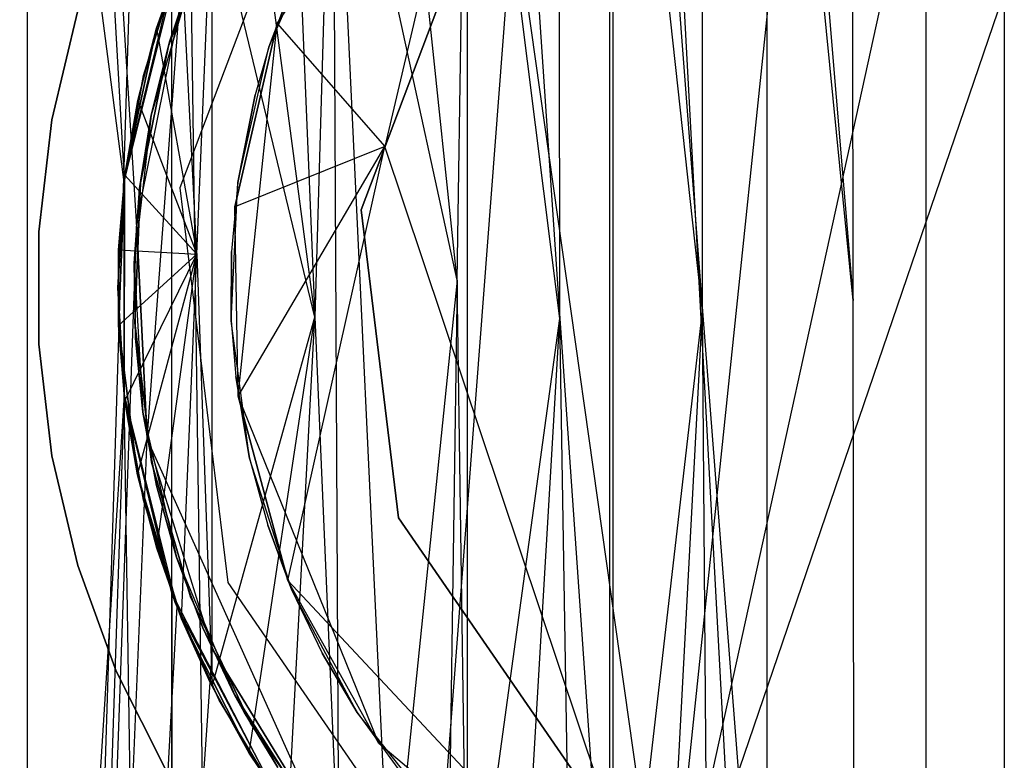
# Model space of a CAD drawing. Extents: x 0.03 to 4.74, y -5.92 to 1.99.
# Tile 8 of 21: x 1.99 to 2.39, y -0.19 to 0.11. Entities that reach past the tile are written whole.
import ezdxf

# ---------------------------------------------------------------- set-up
doc = ezdxf.new("R2010")
doc.units = 0
doc.header["$MEASUREMENT"] = 0
doc.layers.get('0').update_dxf_attribs({"color": 13, "linetype": 'CONTINUOUS'})

# ---------------------------------------------------------------- blocks, each defined once
blk = doc.blocks.new('TESSA-LED_STL')
at = {"color": 0}
for p, q in [((2.03253, 0.02711, 37.98949), (1.988, 0.74803, 38.03412)), ((2.02764, 0.0444, 38.77924), (1.988, 0.74803, 38.73902)), ((1.988, 0.74803, 38.73902), (1.988, -1.23301, 38.73902)), ((2.02764, 0.0444, 38.77924), (1.988, 0.74803, 38.73902)), ((1.988, 0.74803, 38.73902), (1.988, -1.23301, 38.73902)), ((1.988, 0.74803, 38.03412), (1.988, -1.23301, 38.03412)), ((1.988, 0.74803, 38.03412), (1.988, -1.23301, 38.03412)), ((2.03253, 0.02711, 37.98949), (1.988, 0.74803, 38.03412)), ((2.02748, 0.04306, 38.66329), (1.94623, 0.66929, 38.49492)), ((2.02748, 0.04306, 38.66329), (1.94623, 0.66929, 38.49492)), ((1.98491, -1.31348, 38.1762), (2.04693, 0.66929, 38.08634)), ((1.98491, -1.31348, 38.1762), (2.04693, 0.66929, 38.08634)), ((2.04693, 0.66929, 38.08634), (2.07489, -1.29928, 38.05746)), ((2.04695, -1.3033, 38.08632), (2.04693, 0.66929, 38.08634)), ((2.04695, -1.3033, 38.08632), (2.04693, 0.66929, 38.08634)), ((2.04693, 0.66929, 38.08634), (2.07489, -1.29928, 38.05746)), ((2.07489, -1.29928, 38.05746), (2.22528, 0.66929, 37.96323)), ((2.07489, -1.29928, 38.05746), (2.22528, 0.66929, 37.96323)), ((2.22528, 0.66929, 37.96323), (2.33102, -1.27867, 37.93714)), ((2.22528, -1.28366, 37.96323), (2.22528, 0.66929, 37.96323)), ((2.22528, -1.28366, 37.96323), (2.22528, 0.66929, 37.96323)), ((2.22528, 0.66929, 37.96323), (2.33102, -1.27867, 37.93714)), ((2.38587, 0.36092, 38.83933), (2.38583, -0.36092, 38.83933)), ((2.38587, 0.36092, 38.83933), (2.38583, -0.36092, 38.83933)), ((2.35405, -0.35952, 38.83821), (2.35405, 0.35952, 38.83821)), ((2.35405, -0.35952, 38.83821), (2.35405, 0.35952, 38.83821)), ((2.32432, -0.00513, 38.83513), (2.32402, 0.35559, 38.83509)), ((2.32432, -0.00513, 38.83513), (2.32402, 0.35559, 38.83509)), ((2.29485, 0.34927, 38.83009), (2.32432, -0.00513, 38.83513)), ((2.29485, 0.34927, 38.83009), (2.32432, -0.00513, 38.83513)), ((2.32432, -0.00513, 38.83513), (2.28934, 0.34779, 38.82892)), ((2.28934, -0.34779, 38.82892), (2.28934, 0.34779, 38.82892)), ((2.32432, -0.00513, 38.83513), (2.28934, 0.34779, 38.82892)), ((2.28934, -0.34779, 38.82892), (2.28934, 0.34779, 38.82892)), ((2.26299, -0.00947, 38.82234), (2.2628, 0.33931, 38.82229)), ((2.26299, -0.00947, 38.82234), (2.2628, 0.33931, 38.82229)), ((2.23709, 0.32885, 38.8142), (2.26299, -0.00947, 38.82234)), ((2.23709, 0.32885, 38.8142), (2.26299, -0.00947, 38.82234)), ((2.26299, -0.00947, 38.82234), (2.22664, 0.32392, 38.81042)), ((2.22664, -0.32392, 38.81042), (2.22664, 0.32392, 38.81042)), ((2.26299, -0.00947, 38.82234), (2.22664, 0.32392, 38.81042)), ((2.22664, -0.32392, 38.81042), (2.22664, 0.32392, 38.81042)), ((2.24803, -0.28322, 37.87324), (2.37958, 0.3149, 37.85511)), ((2.24803, -0.28322, 37.87324), (2.37958, 0.3149, 37.85511)), ((2.20494, -0.01245, 38.80162), (2.20462, 0.31214, 38.80148)), ((2.20494, -0.01245, 38.80162), (2.20462, 0.31214, 38.80148)), ((2.45004, 0.30834, 37.85897), (2.24803, -0.28322, 37.87324)), ((2.45004, 0.30834, 37.85897), (2.24803, -0.28322, 37.87324)), ((2.3096, 0.3056, 37.86057), (2.24803, -0.28322, 37.87324)), ((2.3096, 0.3056, 37.86057), (2.24803, -0.28322, 37.87324)), ((2.18372, 0.29903, 38.79171), (2.20494, -0.01245, 38.80162)), ((2.18372, 0.29903, 38.79171), (2.20494, -0.01245, 38.80162)), ((2.16314, 0.00322, 38.78077), (2.16726, 0.28722, 38.78307)), ((2.16314, 0.00322, 38.78077), (2.16726, 0.28722, 38.78307)), ((2.20494, -0.01245, 38.80162), (2.16726, 0.28722, 38.78307)), ((2.16726, -0.28722, 38.78307), (2.16726, 0.28722, 38.78307)), ((2.20494, -0.01245, 38.80162), (2.16726, 0.28722, 38.78307)), ((2.16726, -0.28722, 38.78307), (2.16726, 0.28722, 38.78307)), ((2.16314, 0.00322, 38.78077), (2.13609, 0.26057, 38.76422)), ((2.16314, 0.00322, 38.78077), (2.13609, 0.26057, 38.76422)), ((2.08981, 0.10759, 37.94513), (2.17501, 0.23401, 37.89867)), ((2.08981, 0.10759, 0.27633), (2.17501, 0.23401, 0.27633)), ((2.08981, 0.10759, 37.94513), (2.17501, 0.23401, 37.89867)), ((2.08981, 0.10759, 0.27633), (2.17501, 0.23401, 0.27633)), ((2.11243, 0.23563, 38.74746), (2.10517, -0.01192, 38.74184)), ((2.11243, 0.23563, 38.74746), (2.10517, -0.01192, 38.74184)), ((2.16314, 0.00322, 38.78077), (2.11243, 0.23563, 38.74746)), ((2.11243, 0.23563, 38.74746), (2.11489, -0.23845, 38.74931)), ((2.11243, 0.23563, 38.74746), (2.11489, -0.23845, 38.74931)), ((2.11243, 0.23563, 38.74746), (2.13595, -0.26044, 38.76413)), ((2.11243, 0.23563, 38.74746), (2.13595, -0.26044, 38.76413)), ((2.16314, 0.00322, 38.78077), (2.11243, 0.23563, 38.74746)), ((2.17501, 0.23401, 37.89867), (2.13368, 0.05748, 37.91869)), ((2.17501, 0.23401, 37.89867), (2.13368, 0.05748, 37.91869)), ((2.17501, 0.23401, 37.89867), (2.24803, -0.28322, 37.87324)), ((2.17501, 0.23401, 37.89867), (2.24803, -0.28322, 37.87324)), ((2.09565, 0.21462, 38.73411), (2.10517, -0.01192, 38.74184)), ((2.09565, 0.21462, 38.73411), (2.10517, -0.01192, 38.74184)), ((2.10762, 0.19203, 0.00074), (2.05025, 0.04075, 0.00074)), ((2.10762, 0.19203, 0.27633), (2.05025, 0.04075, 0.27633)), ((2.10762, 0.19203, 0.00074), (2.05025, 0.04075, 0.00074)), ((2.10762, 0.19203, 0.27633), (2.05025, 0.04075, 0.27633)), ((2.07848, 0.18922, 38.71903), (2.10517, -0.01192, 38.74184)), ((2.07848, 0.18922, 38.71903), (2.10517, -0.01192, 38.74184)), ((2.06355, 0.16249, 40.35507), (2.04072, 0.10569, 40.35507)), ((2.04072, 0.10569, 40.74877), (2.06355, 0.16249, 40.74877)), ((2.04072, 0.10569, 40.74877), (2.06355, 0.16249, 40.74877)), ((2.06355, 0.16249, 40.35507), (2.04072, 0.10569, 40.35507)), ((2.05706, 0.01372, 38.69785), (2.06331, 0.16202, 38.70433)), ((2.05706, 0.01372, 38.69785), (2.06331, 0.16202, 38.70433)), ((2.10517, -0.01192, 38.74184), (2.06331, 0.16202, 38.70433)), ((2.06331, -0.16202, 38.70433), (2.06331, 0.16202, 38.70433)), ((2.10517, -0.01192, 38.74184), (2.06331, 0.16202, 38.70433)), ((2.06331, -0.16202, 38.70433), (2.06331, 0.16202, 38.70433)), ((2.04556, 0.09856, 1.18184), (2.06577, 0.15187, 1.18184)), ((2.06577, 0.15187, 0.00074), (2.04556, 0.09856, 0.00074)), ((2.06577, 0.15187, 0.00074), (2.04556, 0.09856, 0.00074)), ((2.04556, 0.09856, 1.18184), (2.06577, 0.15187, 1.18184)), ((2.08646, 0.09789, 40.35507), (2.10871, 0.1497, 40.35507)), ((2.08646, 0.09789, 40.35507), (2.10871, 0.1497, 40.35507)), ((2.12397, 0.0318, 37.92146), (2.16874, 0.14984, 37.92146)), ((2.16874, 0.14984, 0.59862), (2.12397, 0.0318, 0.59862)), ((2.12397, 0.0318, 37.92146), (2.16874, 0.14984, 37.92146)), ((2.16874, 0.14984, 0.59862), (2.12397, 0.0318, 0.59862)), ((2.04072, 0.10569, 38.79079), (2.05099, 0.13472, 38.79933)), ((2.05097, 0.13466, 38.69129), (2.04072, 0.10569, 38.67964)), ((2.05097, 0.13466, 38.69129), (2.04072, 0.10569, 38.67964)), ((2.05706, 0.01372, 38.69785), (2.05097, 0.13466, 38.69129)), ((2.05706, 0.01372, 38.69785), (2.05097, 0.13466, 38.69129)), ((2.05562, 0.12849, 40.35507), (2.03854, 0.07029, 40.35507)), ((2.05562, 0.12849, 40.35507), (2.03854, 0.07029, 40.35507)), ((2.05562, 0.12849, 40.35507), (2.04593, 0.1001, 38.79517)), ((2.04593, 0.1001, 38.79517), (2.05562, 0.12849, 38.80304)), ((2.05562, 0.12849, 40.35507), (2.04593, 0.1001, 38.79517)), ((2.04836, 0.12799, 38.79718), (2.02764, 0.0444, 38.77924)), ((2.04836, 0.12799, 38.79718), (2.02764, 0.0444, 38.77924)), ((2.04836, 0.12799, 40.74877), (2.03539, 0.08637, 40.74877)), ((2.03539, 0.08637, 40.35507), (2.04836, 0.12799, 40.35507)), ((2.04836, 0.12799, 40.74877), (2.03539, 0.08637, 40.74877)), ((2.03539, 0.08637, 40.35507), (2.04836, 0.12799, 40.35507)), ((2.08646, 0.09789, 40.35507), (2.09644, 0.12432, 38.83238)), ((2.08646, 0.09789, 40.35507), (2.09644, 0.12432, 38.83238)), ((2.09644, 0.12432, 38.83238), (2.08646, 0.09789, 38.82574)), ((2.02748, 0.04306, 38.66329), (2.04693, 0.12417, 38.6868)), ((2.02748, 0.04306, 38.66329), (2.04693, 0.12417, 38.6868)), ((2.02764, 0.0444, 38.77924), (2.04693, 0.12417, 38.6868)), ((2.02764, 0.0444, 38.77924), (2.04693, 0.12417, 38.6868)), ((2.00867, 0.11291, 40.35507), (1.99811, 0.06837, 40.35507)), ((1.99811, 0.06837, 40.74877), (2.00867, 0.11291, 40.74877)), ((1.99811, 0.06837, 40.74877), (2.00867, 0.11291, 40.74877)), ((2.00867, 0.11291, 40.35507), (1.99811, 0.06837, 40.35507)), ((2.04997, 0.11292, 37.97463), (2.03253, 0.02711, 37.98949)), ((2.04997, 0.11292, 0.27633), (2.03253, 0.02711, 37.98949)), ((2.04997, 0.11292, 37.97463), (2.03253, 0.02711, 37.98949)), ((2.04997, 0.11292, 0.27633), (2.03253, 0.02711, 37.98949)), ((2.03686, -0.06142, 0.27633), (2.04997, 0.11292, 0.27633)), ((2.03686, -0.06142, 0.27633), (2.04997, 0.11292, 0.27633)), ((2.04072, 0.10569, 40.35507), (2.02783, 0.04584, 40.35507)), ((2.02783, 0.04584, 40.74877), (2.04072, 0.10569, 40.74877)), ((2.02783, 0.04584, 40.74877), (2.04072, 0.10569, 40.74877)), ((2.04072, 0.10569, 40.35507), (2.02783, 0.04584, 40.35507)), ((2.03305, 0.07623, 38.78411), (2.04072, 0.10569, 38.79079)), ((2.04072, 0.10569, 38.67964), (2.03306, 0.07629, 38.67037)), ((2.04072, 0.10569, 38.67964), (2.03306, 0.07629, 38.67037)), ((2.04072, 0.10569, 40.35507), (2.04072, 0.10569, 40.74877)), ((2.04072, 0.10569, 40.35507), (2.04072, 0.10569, 40.74877)), ((2.04072, 0.10569, 38.67964), (2.04072, 0.10569, 38.79079)), ((2.04072, 0.10569, 38.67964), (2.04072, 0.10569, 38.79079)), ((2.04072, 0.10569, 38.67964), (2.05706, 0.01372, 38.69785)), ((2.04072, 0.10569, 38.67964), (2.05706, 0.01372, 38.69785)), ((2.0726, 0.03305, 37.95717), (2.08981, 0.10759, 37.94513)), ((2.08981, 0.10759, 0.27633), (2.0726, 0.03305, 37.95717)), ((2.08981, 0.10759, 0.27633), (2.0726, 0.03305, 37.95717)), ((2.0726, 0.03305, 37.95717), (2.08981, 0.10759, 37.94513)), ((2.07396, -0.04403, 0.27633), (2.08981, 0.10759, 0.27633)), ((2.07396, -0.04403, 0.27633), (2.08981, 0.10759, 0.27633)), ((2.08981, 0.10759, 37.94513), (2.13368, 0.05748, 37.91869)), ((2.08981, 0.10759, 37.94513), (2.13368, 0.05748, 37.91869)), ((2.08981, 0.10759, 0.27633), (2.08981, 0.10759, 37.94513)), ((2.08981, 0.10759, 0.27633), (2.08981, 0.10759, 37.94513)), ((2.03415, 0.0427, 1.18184), (2.04556, 0.09856, 1.18184)), ((2.04556, 0.09856, 0.00074), (2.03415, 0.0427, 0.00074)), ((2.04556, 0.09856, 0.00074), (2.03415, 0.0427, 0.00074)), ((2.03415, 0.0427, 1.18184), (2.04556, 0.09856, 1.18184)), ((2.04593, 0.1001, 38.79517), (2.03854, 0.07029, 40.35507)), ((2.04593, 0.1001, 38.79517), (2.03854, 0.07029, 40.35507)), ((2.03854, 0.07029, 38.78891), (2.04593, 0.1001, 38.79517)), ((2.04556, 0.09856, 0.00074), (2.04556, 0.09856, 1.18184)), ((2.04556, 0.09856, 0.00074), (2.04556, 0.09856, 1.18184)), ((2.07381, 0.04295, 40.35507), (2.08646, 0.09789, 40.35507)), ((2.07381, 0.04295, 40.35507), (2.08646, 0.09789, 40.35507)), ((2.08646, 0.09789, 40.35507), (2.08082, 0.07855, 38.82184)), ((2.08646, 0.09789, 38.82574), (2.08082, 0.07855, 38.82184)), ((2.08646, 0.09789, 40.35507), (2.08082, 0.07855, 38.82184)), ((2.08646, 0.09789, 40.35507), (2.08646, 0.09789, 38.82574)), ((2.08646, 0.09789, 40.35507), (2.08646, 0.09789, 38.82574)), ((2.03539, 0.08637, 40.74877), (2.02754, 0.0435, 40.74877)), ((2.02754, 0.0435, 40.35507), (2.03539, 0.08637, 40.35507)), ((2.03539, 0.08637, 40.74877), (2.02754, 0.0435, 40.74877)), ((2.02754, 0.0435, 40.35507), (2.03539, 0.08637, 40.35507)), ((2.03539, 0.08637, 40.74877), (2.03539, 0.08637, 40.35507)), ((2.03539, 0.08637, 40.74877), (2.03539, 0.08637, 40.35507)), ((2.03306, 0.07629, 38.67037), (2.02783, 0.04584, 38.66374)), ((2.03306, 0.07629, 38.67037), (2.02783, 0.04584, 38.66374)), ((2.02783, 0.04584, 38.77941), (2.03305, 0.07623, 38.78411)), ((2.03306, 0.07629, 38.67037), (2.03305, 0.07623, 38.78411)), ((2.03306, 0.07629, 38.67037), (2.03305, 0.07623, 38.78411)), ((2.03306, 0.07629, 38.67037), (2.05706, 0.01372, 38.69785)), ((2.03306, 0.07629, 38.67037), (2.05706, 0.01372, 38.69785)), ((2.07381, 0.04295, 40.35507), (2.08082, 0.07855, 38.82184)), ((2.07381, 0.04295, 40.35507), (2.08082, 0.07855, 38.82184)), ((2.08082, 0.07855, 38.82184), (2.07381, 0.04295, 38.81684)), ((1.99811, 0.06837, 40.35507), (1.99279, 0.02289, 40.35507)), ((1.99279, 0.02289, 40.74877), (1.99811, 0.06837, 40.74877)), ((1.99279, 0.02289, 40.74877), (1.99811, 0.06837, 40.74877)), ((1.99811, 0.06837, 40.35507), (1.99279, 0.02289, 40.35507)), ((1.99811, 0.06837, 40.35507), (1.99811, 0.06837, 40.74877)), ((1.99811, 0.06837, 40.35507), (1.99811, 0.06837, 40.74877)), ((2.03854, 0.07029, 40.35507), (2.03164, 0.01004, 40.35507)), ((2.03854, 0.07029, 40.35507), (2.03164, 0.01004, 40.35507)), ((2.03854, 0.07029, 40.35507), (2.03381, 0.04042, 38.78478)), ((2.03381, 0.04042, 38.78478), (2.03854, 0.07029, 38.78891)), ((2.03854, 0.07029, 40.35507), (2.03381, 0.04042, 38.78478)), ((2.03854, 0.07029, 38.78891), (2.03854, 0.07029, 40.35507)), ((2.03854, 0.07029, 38.78891), (2.03854, 0.07029, 40.35507)), ((2.13368, 0.05748, 37.91869), (2.0726, 0.03305, 37.95717)), ((2.13368, 0.05748, 37.91869), (2.0726, 0.03305, 37.95717)), ((2.07396, -0.04403, 37.95619), (2.13368, 0.05748, 37.91869)), ((2.07396, -0.04403, 37.95619), (2.13368, 0.05748, 37.91869)), ((2.09423, -0.11905, 37.9422), (2.13368, 0.05748, 37.91869)), ((2.09423, -0.11905, 37.9422), (2.13368, 0.05748, 37.91869)), ((2.24803, -0.28322, 37.87324), (2.13368, 0.05748, 37.91869)), ((2.24803, -0.28322, 37.87324), (2.13368, 0.05748, 37.91869)), ((2.02783, 0.04584, 40.35507), (2.02523, -0.01532, 40.35507)), ((2.02523, -0.01532, 40.74877), (2.02783, 0.04584, 40.74877)), ((2.02783, 0.04584, 38.66374), (2.02523, 0.01546, 38.66036)), ((2.02523, 0.01546, 38.77703), (2.02783, 0.04584, 38.77941)), ((2.02783, 0.04584, 38.66374), (2.02523, 0.01546, 38.66036)), ((2.02523, -0.01532, 40.74877), (2.02783, 0.04584, 40.74877)), ((2.02783, 0.04584, 40.35507), (2.02523, -0.01532, 40.35507)), ((2.02764, 0.0444, 38.77924), (2.02748, 0.04306, 38.66329)), ((2.02764, 0.0444, 38.77924), (2.02748, 0.04306, 38.66329)), ((2.02764, 0.0444, 38.77924), (2.02754, -0.0435, 38.66336)), ((2.02764, 0.0444, 38.77924), (2.02754, -0.0435, 38.66336)), ((2.02764, 0.0444, 38.77924), (2.02754, -0.0435, 38.77914)), ((2.02764, 0.0444, 38.77924), (2.02754, -0.0435, 38.77914)), ((2.02783, 0.04584, 40.35507), (2.02783, 0.04584, 40.74877)), ((2.02783, 0.04584, 40.35507), (2.02783, 0.04584, 40.74877)), ((2.02783, 0.04584, 38.66374), (2.02783, 0.04584, 38.77941)), ((2.02783, 0.04584, 38.66374), (2.02783, 0.04584, 38.77941)), ((2.05706, 0.01372, 38.69785), (2.02783, 0.04584, 38.66374)), ((2.05706, 0.01372, 38.69785), (2.02783, 0.04584, 38.66374)), ((2.02754, 0.0435, 40.74877), (2.0249, 0, 40.74877)), ((2.0249, 0, 40.35507), (2.02754, 0.0435, 40.35507)), ((2.02754, 0.0435, 40.74877), (2.0249, 0, 40.74877)), ((2.0249, 0, 40.35507), (2.02754, 0.0435, 40.35507)), ((2.02754, -0.0435, 38.66336), (2.02748, 0.04306, 38.66329)), ((2.02754, -0.0435, 38.66336), (2.02748, 0.04306, 38.66329)), ((2.02754, 0.0435, 40.74877), (2.02754, 0.0435, 40.35507)), ((2.02754, 0.0435, 40.74877), (2.02754, 0.0435, 40.35507)), ((2.03381, 0.04042, 38.78478), (2.03164, 0.01004, 40.35507)), ((2.03381, 0.04042, 38.78478), (2.03164, 0.01004, 40.35507)), ((2.03164, 0.01004, 38.78285), (2.03381, 0.04042, 38.78478)), ((2.03186, -0.01426, 1.18184), (2.03415, 0.0427, 1.18184)), ((2.03415, 0.0427, 0.00074), (2.03186, -0.01426, 0.00074)), ((2.03415, 0.0427, 0.00074), (2.03186, -0.01426, 0.00074)), ((2.03186, -0.01426, 1.18184), (2.03415, 0.0427, 1.18184)), ((2.03415, 0.0427, 0.00074), (2.03415, 0.0427, 1.18184)), ((2.03415, 0.0427, 0.00074), (2.03415, 0.0427, 1.18184)), ((2.05025, 0.04075, 0.00074), (2.06975, -0.11987, 0.00074)), ((2.05025, 0.04075, 0.27633), (2.05025, 0.04075, 0.00074)), ((2.05025, 0.04075, 0.27633), (2.05025, 0.04075, 0.00074)), ((2.05025, 0.04075, 0.27633), (2.06975, -0.11987, 0.27633)), ((2.05025, 0.04075, 0.00074), (2.06975, -0.11987, 0.00074)), ((2.05025, 0.04075, 0.27633), (2.06975, -0.11987, 0.27633)), ((2.07115, -0.01337, 40.35507), (2.07381, 0.04295, 40.35507)), ((2.07115, -0.01337, 40.35507), (2.07381, 0.04295, 40.35507)), ((2.07381, 0.04295, 40.35507), (2.07122, 0.01483, 38.81495)), ((2.07381, 0.04295, 38.81684), (2.07122, 0.01483, 38.81495)), ((2.07381, 0.04295, 40.35507), (2.07122, 0.01483, 38.81495)), ((2.07381, 0.04295, 40.35507), (2.07381, 0.04295, 38.81684)), ((2.07381, 0.04295, 40.35507), (2.07381, 0.04295, 38.81684)), ((2.07396, -0.04403, 37.95619), (2.0726, 0.03305, 37.95717)), ((2.07396, -0.04403, 0.27633), (2.0726, 0.03305, 37.95717)), ((2.07396, -0.04403, 37.95619), (2.0726, 0.03305, 37.95717)), ((2.07396, -0.04403, 0.27633), (2.0726, 0.03305, 37.95717)), ((2.13919, -0.09354, 37.92146), (2.12397, 0.0318, 37.92146)), ((2.12397, 0.0318, 37.92146), (2.12397, 0.0318, 0.59862)), ((2.12397, 0.0318, 0.59862), (2.13919, -0.09354, 0.59862)), ((2.12397, 0.0318, 37.92146), (2.12397, 0.0318, 0.59862)), ((2.13919, -0.09354, 37.92146), (2.12397, 0.0318, 37.92146)), ((2.12397, 0.0318, 0.59862), (2.13919, -0.09354, 0.59862)), ((2.03253, 0.02711, 37.98949), (1.988, -1.23301, 38.03412)), ((2.03253, 0.02711, 37.98949), (1.988, -1.23301, 38.03412)), ((2.03253, 0.02711, 37.98949), (2.03686, -0.06142, 37.98568)), ((2.03686, -0.06142, 0.27633), (2.03253, 0.02711, 37.98949)), ((2.03686, -0.06142, 0.27633), (2.03253, 0.02711, 37.98949)), ((2.03253, 0.02711, 37.98949), (2.03686, -0.06142, 37.98568)), ((1.99279, 0.02289, 40.35507), (1.99279, 0.02289, 40.74877)), ((1.99279, 0.02289, 40.35507), (1.99279, -0.02289, 40.35507)), ((1.99279, -0.02289, 40.74877), (1.99279, 0.02289, 40.74877)), ((1.99279, 0.02289, 40.35507), (1.99279, 0.02289, 40.74877)), ((1.99279, -0.02289, 40.74877), (1.99279, 0.02289, 40.74877)), ((1.99279, 0.02289, 40.35507), (1.99279, -0.02289, 40.35507)), ((2.02523, 0.01546, 38.66036), (2.02523, 0.01546, 38.77703)), ((2.02523, 0.01546, 38.66036), (2.02523, 0.01546, 38.77703)), ((2.02523, 0.01546, 38.66036), (2.02523, -0.01532, 38.66035)), ((2.02523, -0.01532, 38.77703), (2.02523, 0.01546, 38.77703)), ((2.02523, 0.01546, 38.66036), (2.02523, -0.01532, 38.66035)), ((2.02523, 0.01546, 38.66036), (2.05706, 0.01372, 38.69785)), ((2.02523, 0.01546, 38.66036), (2.05706, 0.01372, 38.69785)), ((2.02523, -0.01532, 38.66035), (2.05706, 0.01372, 38.69785)), ((2.02523, -0.01532, 38.66035), (2.05706, 0.01372, 38.69785)), ((2.02784, -0.04597, 38.66376), (2.05706, 0.01372, 38.69785)), ((2.02784, -0.04597, 38.66376), (2.05706, 0.01372, 38.69785)), ((2.033, -0.07604, 38.6703), (2.05706, 0.01372, 38.69785)), ((2.033, -0.07604, 38.6703), (2.05706, 0.01372, 38.69785)), ((2.04084, -0.10606, 38.67978), (2.05706, 0.01372, 38.69785)), ((2.04084, -0.10606, 38.67978), (2.05706, 0.01372, 38.69785)), ((2.05093, -0.13457, 38.69125), (2.05706, 0.01372, 38.69785)), ((2.05093, -0.13457, 38.69125), (2.05706, 0.01372, 38.69785)), ((2.05706, 0.01372, 38.69785), (2.06331, -0.16202, 38.70433)), ((2.05706, 0.01372, 38.69785), (2.06331, -0.16202, 38.70433)), ((2.07115, -0.01337, 40.35507), (2.07122, 0.01483, 38.81495)), ((2.07115, -0.01337, 40.35507), (2.07122, 0.01483, 38.81495)), ((2.07122, 0.01483, 38.81495), (2.07115, -0.01337, 38.8149)), ((2.03164, 0.01004, 40.35507), (2.03512, -0.05052, 40.35507)), ((2.03164, 0.01004, 40.35507), (2.03209, -0.02049, 38.78325)), ((2.03164, 0.01004, 40.35507), (2.03512, -0.05052, 40.35507)), ((2.03164, 0.01004, 38.78285), (2.03164, 0.01004, 40.35507)), ((2.03164, 0.01004, 38.78285), (2.03164, 0.01004, 40.35507)), ((2.03209, -0.02049, 38.78325), (2.03164, 0.01004, 38.78285)), ((2.03164, 0.01004, 40.35507), (2.03209, -0.02049, 38.78325)), ((2.0249, 0, 40.74877), (2.0249, 0, 40.35507)), ((2.0249, 0, 40.74877), (2.0249, 0, 40.35507)), ((2.0249, 0, 40.74877), (2.02754, -0.0435, 40.74877)), ((2.02754, -0.0435, 40.35507), (2.0249, 0, 40.35507)), ((2.0249, 0, 40.74877), (2.02754, -0.0435, 40.74877)), ((2.02754, -0.0435, 40.35507), (2.0249, 0, 40.35507)), ((2.16314, 0.00322, 38.78077), (2.13595, -0.26044, 38.76413)), ((2.16314, 0.00322, 38.78077), (2.13595, -0.26044, 38.76413)), ((2.16314, 0.00322, 38.78077), (2.15904, -0.28077, 38.77843)), ((2.16314, 0.00322, 38.78077), (2.15904, -0.28077, 38.77843)), ((2.16726, -0.28722, 38.78307), (2.16314, 0.00322, 38.78077)), ((2.16726, -0.28722, 38.78307), (2.16314, 0.00322, 38.78077)), ((2.32483, -0.35573, 38.8352), (2.32432, -0.00513, 38.83513)), ((2.32483, -0.35573, 38.8352), (2.32432, -0.00513, 38.83513)), ((2.06331, -0.16202, 38.70433), (2.10517, -0.01192, 38.74184)), ((2.06331, -0.16202, 38.70433), (2.10517, -0.01192, 38.74184)), ((2.07849, -0.18923, 38.71903), (2.10517, -0.01192, 38.74184)), ((2.07849, -0.18923, 38.71903), (2.10517, -0.01192, 38.74184)), ((2.09456, -0.21314, 38.7332), (2.10517, -0.01192, 38.74184)), ((2.09456, -0.21314, 38.7332), (2.10517, -0.01192, 38.74184)), ((2.10517, -0.01192, 38.74184), (2.11489, -0.23845, 38.74931)), ((2.10517, -0.01192, 38.74184), (2.11489, -0.23845, 38.74931)), ((2.22664, -0.32392, 38.81042), (2.26299, -0.00947, 38.82234)), ((2.22664, -0.32392, 38.81042), (2.26299, -0.00947, 38.82234)), ((2.24582, -0.33266, 38.81713), (2.26299, -0.00947, 38.82234)), ((2.24582, -0.33266, 38.81713), (2.26299, -0.00947, 38.82234)), ((2.26299, -0.00947, 38.82234), (2.28934, -0.34779, 38.82892)), ((2.26559, -0.34031, 38.82307), (2.26299, -0.00947, 38.82234)), ((2.26299, -0.00947, 38.82234), (2.28934, -0.34779, 38.82892)), ((2.26559, -0.34031, 38.82307), (2.26299, -0.00947, 38.82234)), ((2.02523, -0.01532, 40.35507), (2.02523, -0.01532, 40.74877)), ((2.02523, -0.01532, 40.35507), (2.033, -0.07604, 40.35507)), ((2.033, -0.07604, 40.74877), (2.02523, -0.01532, 40.74877)), ((2.02523, -0.01532, 40.35507), (2.02523, -0.01532, 40.74877)), ((2.02523, -0.01532, 38.66035), (2.02523, -0.01532, 38.77703)), ((2.02523, -0.01532, 38.66035), (2.02523, -0.01532, 38.77703)), ((2.02523, -0.01532, 38.66035), (2.02784, -0.04597, 38.66376)), ((2.02785, -0.04606, 38.77943), (2.02523, -0.01532, 38.77703)), ((2.02523, -0.01532, 38.66035), (2.02784, -0.04597, 38.66376)), ((2.033, -0.07604, 40.74877), (2.02523, -0.01532, 40.74877)), ((2.02523, -0.01532, 40.35507), (2.033, -0.07604, 40.35507)), ((2.03873, -0.07086, 1.18184), (2.03186, -0.01426, 1.18184)), ((2.03186, -0.01426, 0.00074), (2.03873, -0.07086, 0.00074)), ((2.03186, -0.01426, 0.00074), (2.03873, -0.07086, 0.00074)), ((2.03186, -0.01426, 0.00074), (2.03186, -0.01426, 1.18184)), ((2.03873, -0.07086, 1.18184), (2.03186, -0.01426, 1.18184)), ((2.03186, -0.01426, 0.00074), (2.03186, -0.01426, 1.18184)), ((2.07858, -0.06926, 40.35507), (2.07115, -0.01337, 40.35507)), ((2.07115, -0.01337, 40.35507), (2.07115, -0.01337, 38.8149)), ((2.07115, -0.01337, 40.35507), (2.07115, -0.01337, 38.8149)), ((2.07115, -0.01337, 40.35507), (2.07294, -0.03607, 38.81621)), ((2.07115, -0.01337, 38.8149), (2.07294, -0.03607, 38.81621)), ((2.07115, -0.01337, 40.35507), (2.07294, -0.03607, 38.81621)), ((2.07858, -0.06926, 40.35507), (2.07115, -0.01337, 40.35507)), ((2.16726, -0.28722, 38.78307), (2.20494, -0.01245, 38.80162)), ((2.16726, -0.28722, 38.78307), (2.20494, -0.01245, 38.80162)), ((2.18791, -0.30182, 38.79377), (2.20494, -0.01245, 38.80162)), ((2.18791, -0.30182, 38.79377), (2.20494, -0.01245, 38.80162)), ((2.20494, -0.01245, 38.80162), (2.22664, -0.32392, 38.81042)), ((2.20981, -0.31509, 38.80371), (2.20494, -0.01245, 38.80162)), ((2.20494, -0.01245, 38.80162), (2.22664, -0.32392, 38.81042)), ((2.20981, -0.31509, 38.80371), (2.20494, -0.01245, 38.80162)), ((1.99279, -0.02289, 40.35507), (1.99279, -0.02289, 40.74877)), ((1.99279, -0.02289, 40.35507), (1.99811, -0.06837, 40.35507)), ((1.99811, -0.06837, 40.74877), (1.99279, -0.02289, 40.74877)), ((1.99279, -0.02289, 40.35507), (1.99279, -0.02289, 40.74877)), ((1.99811, -0.06837, 40.74877), (1.99279, -0.02289, 40.74877)), ((1.99279, -0.02289, 40.35507), (1.99811, -0.06837, 40.35507)), ((2.03209, -0.02049, 38.78325), (2.03512, -0.05052, 40.35507)), ((2.03209, -0.02049, 38.78325), (2.03512, -0.05052, 40.35507)), ((2.03512, -0.05052, 38.78593), (2.03209, -0.02049, 38.78325)), ((2.07858, -0.06926, 40.35507), (2.07294, -0.03607, 38.81621)), ((2.07858, -0.06926, 40.35507), (2.07294, -0.03607, 38.81621)), ((2.07294, -0.03607, 38.81621), (2.07858, -0.06926, 38.82026)), ((2.02754, -0.0435, 38.66336), (1.94624, -1.32072, 38.49497)), ((2.02754, -0.0435, 38.66336), (1.94624, -1.32072, 38.49497)), ((2.02754, -0.0435, 38.66336), (1.98511, -1.31345, 38.59731)), ((2.02754, -0.0435, 38.66336), (1.98511, -1.31345, 38.59731)), ((2.02754, -0.0435, 38.77914), (1.988, -1.23301, 38.73902)), ((2.02754, -0.0435, 38.77914), (1.988, -1.23301, 38.73902)), ((2.02754, -0.0435, 38.77914), (2.02754, -0.0435, 38.66336)), ((2.02754, -0.0435, 38.77914), (2.02754, -0.0435, 38.66336)), ((2.02754, -0.0435, 38.77914), (2.04693, -0.12417, 38.6868)), ((2.04693, -0.12417, 38.6868), (2.02754, -0.0435, 38.66336)), ((2.02754, -0.0435, 38.77914), (2.04693, -0.12417, 38.6868)), ((2.02754, -0.0435, 38.77914), (2.04895, -0.12954, 38.79767)), ((2.04693, -0.12417, 38.6868), (2.02754, -0.0435, 38.66336)), ((2.04693, -1.3033, 38.6868), (2.02754, -0.0435, 38.66336)), ((2.04693, -1.3033, 38.6868), (2.02754, -0.0435, 38.66336)), ((2.02754, -0.0435, 38.77914), (2.04895, -0.12954, 38.79767)), ((2.02754, -0.0435, 40.74877), (2.02754, -0.0435, 40.35507)), ((2.02754, -0.0435, 40.74877), (2.02754, -0.0435, 40.35507)), ((2.02754, -0.0435, 40.74877), (2.03539, -0.08637, 40.74877)), ((2.03539, -0.08637, 40.35507), (2.02754, -0.0435, 40.35507)), ((2.02754, -0.0435, 40.74877), (2.03539, -0.08637, 40.74877)), ((2.03539, -0.08637, 40.35507), (2.02754, -0.0435, 40.35507)), ((2.09423, -0.11905, 37.9422), (2.07396, -0.04403, 37.95619)), ((2.13117, -0.18533, 0.27633), (2.07396, -0.04403, 0.27633)), ((2.07396, -0.04403, 0.27633), (2.09423, -0.11905, 37.9422)), ((2.07396, -0.04403, 0.27633), (2.09423, -0.11905, 37.9422)), ((2.07396, -0.04403, 0.27633), (2.07396, -0.04403, 37.95619)), ((2.09423, -0.11905, 37.9422), (2.07396, -0.04403, 37.95619)), ((2.07396, -0.04403, 0.27633), (2.07396, -0.04403, 37.95619)), ((2.13117, -0.18533, 0.27633), (2.07396, -0.04403, 0.27633)), ((2.02784, -0.04597, 38.66376), (2.02785, -0.04606, 38.77943)), ((2.02784, -0.04597, 38.66376), (2.02785, -0.04606, 38.77943)), ((2.02784, -0.04597, 38.66376), (2.033, -0.07604, 38.6703)), ((2.02784, -0.04597, 38.66376), (2.033, -0.07604, 38.6703)), ((2.033, -0.07604, 38.78407), (2.02785, -0.04606, 38.77943)), ((2.03512, -0.05052, 40.35507), (2.04887, -0.10959, 40.35507)), ((2.03512, -0.05052, 40.35507), (2.04074, -0.08042, 38.7908)), ((2.03512, -0.05052, 40.35507), (2.04887, -0.10959, 40.35507)), ((2.03512, -0.05052, 38.78593), (2.03512, -0.05052, 40.35507)), ((2.03512, -0.05052, 38.78593), (2.03512, -0.05052, 40.35507)), ((2.04074, -0.08042, 38.7908), (2.03512, -0.05052, 38.78593)), ((2.03512, -0.05052, 40.35507), (2.04074, -0.08042, 38.7908)), ((1.988, -1.23301, 38.03412), (2.03686, -0.06142, 37.98568)), ((1.988, -1.23301, 38.03412), (2.03686, -0.06142, 37.98568)), ((2.10871, -0.22081, 0.27633), (2.03686, -0.06142, 0.27633)), ((2.03686, -0.06142, 37.98568), (2.06336, -0.14686, 37.96407)), ((2.03686, -0.06142, 0.27633), (2.03686, -0.06142, 37.98568)), ((2.03686, -0.06142, 0.27633), (2.03686, -0.06142, 37.98568)), ((2.03686, -0.06142, 0.27633), (2.06336, -0.14686, 37.96407)), ((2.03686, -0.06142, 37.98568), (2.06336, -0.14686, 37.96407)), ((2.03686, -0.06142, 0.27633), (2.06336, -0.14686, 37.96407)), ((2.10871, -0.22081, 0.27633), (2.03686, -0.06142, 0.27633)), ((1.99811, -0.06837, 40.35507), (1.99811, -0.06837, 40.74877)), ((1.99811, -0.06837, 40.35507), (2.00867, -0.11291, 40.35507)), ((2.00867, -0.11291, 40.74877), (1.99811, -0.06837, 40.74877)), ((1.99811, -0.06837, 40.35507), (1.99811, -0.06837, 40.74877)), ((2.00867, -0.11291, 40.74877), (1.99811, -0.06837, 40.74877)), ((1.99811, -0.06837, 40.35507), (2.00867, -0.11291, 40.35507)), ((2.05459, -0.12562, 1.18184), (2.03873, -0.07086, 1.18184)), ((2.03873, -0.07086, 0.00074), (2.05459, -0.12562, 0.00074)), ((2.03873, -0.07086, 0.00074), (2.05459, -0.12562, 0.00074)), ((2.03873, -0.07086, 0.00074), (2.03873, -0.07086, 1.18184)), ((2.05459, -0.12562, 1.18184), (2.03873, -0.07086, 1.18184)), ((2.03873, -0.07086, 0.00074), (2.03873, -0.07086, 1.18184)), ((2.09585, -0.12293, 40.35507), (2.07858, -0.06926, 40.35507)), ((2.07858, -0.06926, 40.35507), (2.07858, -0.06926, 38.82026)), ((2.07858, -0.06926, 40.35507), (2.07858, -0.06926, 38.82026)), ((2.07858, -0.06926, 40.35507), (2.08603, -0.09655, 38.82544)), ((2.07858, -0.06926, 38.82026), (2.08603, -0.09655, 38.82544)), ((2.07858, -0.06926, 40.35507), (2.08603, -0.09655, 38.82544)), ((2.09585, -0.12293, 40.35507), (2.07858, -0.06926, 40.35507)), ((2.033, -0.07604, 40.35507), (2.033, -0.07604, 40.74877)), ((2.033, -0.07604, 40.35507), (2.05093, -0.13457, 40.35507)), ((2.05093, -0.13457, 40.74877), (2.033, -0.07604, 40.74877)), ((2.033, -0.07604, 40.35507), (2.033, -0.07604, 40.74877)), ((2.033, -0.07604, 38.6703), (2.033, -0.07604, 38.78407)), ((2.033, -0.07604, 38.6703), (2.04084, -0.10606, 38.67978)), ((2.04079, -0.1059, 38.79084), (2.033, -0.07604, 38.78407)), ((2.033, -0.07604, 38.6703), (2.033, -0.07604, 38.78407)), ((2.033, -0.07604, 38.6703), (2.04084, -0.10606, 38.67978)), ((2.05093, -0.13457, 40.74877), (2.033, -0.07604, 40.74877)), ((2.033, -0.07604, 40.35507), (2.05093, -0.13457, 40.35507)), ((2.04074, -0.08042, 38.7908), (2.04887, -0.10959, 40.35507)), ((2.04074, -0.08042, 38.7908), (2.04887, -0.10959, 40.35507)), ((2.04887, -0.10959, 38.7976), (2.04074, -0.08042, 38.7908)), ((2.03539, -0.08637, 40.74877), (2.03539, -0.08637, 40.35507)), ((2.03539, -0.08637, 40.74877), (2.03539, -0.08637, 40.35507)), ((2.03539, -0.08637, 40.74877), (2.04836, -0.12799, 40.74877)), ((2.04836, -0.12799, 40.35507), (2.03539, -0.08637, 40.35507)), ((2.03539, -0.08637, 40.74877), (2.04836, -0.12799, 40.74877)), ((2.04836, -0.12799, 40.35507), (2.03539, -0.08637, 40.35507)), ((2.21091, -0.19744, 37.92146), (2.13919, -0.09354, 37.92146)), ((2.13919, -0.09354, 37.92146), (2.13919, -0.09354, 0.59862)), ((2.13919, -0.09354, 0.59862), (2.21091, -0.19744, 0.59862)), ((2.13919, -0.09354, 37.92146), (2.13919, -0.09354, 0.59862)), ((2.21091, -0.19744, 37.92146), (2.13919, -0.09354, 37.92146)), ((2.13919, -0.09354, 0.59862), (2.21091, -0.19744, 0.59862)), ((2.09585, -0.12293, 40.35507), (2.08603, -0.09655, 38.82544)), ((2.09585, -0.12293, 40.35507), (2.08603, -0.09655, 38.82544)), ((2.08603, -0.09655, 38.82544), (2.09585, -0.12293, 38.83199)), ((2.04084, -0.10606, 38.67978), (2.04079, -0.1059, 38.79084)), ((2.05093, -0.13457, 38.79928), (2.04079, -0.1059, 38.79084)), ((2.04084, -0.10606, 38.67978), (2.04079, -0.1059, 38.79084)), ((2.04084, -0.10606, 38.67978), (2.05093, -0.13457, 38.69125)), ((2.04084, -0.10606, 38.67978), (2.05093, -0.13457, 38.69125)), ((2.04887, -0.10959, 40.35507), (2.0725, -0.16545, 40.35507)), ((2.04887, -0.10959, 40.35507), (2.05957, -0.13824, 38.80615)), ((2.04887, -0.10959, 40.35507), (2.0725, -0.16545, 40.35507)), ((2.04887, -0.10959, 38.7976), (2.04887, -0.10959, 40.35507)), ((2.04887, -0.10959, 38.7976), (2.04887, -0.10959, 40.35507)), ((2.05957, -0.13824, 38.80615), (2.04887, -0.10959, 38.7976)), ((2.04887, -0.10959, 40.35507), (2.05957, -0.13824, 38.80615)), ((2.00867, -0.11291, 40.35507), (2.00867, -0.11291, 40.74877)), ((2.00867, -0.11291, 40.35507), (2.02432, -0.15594, 40.35507)), ((2.02432, -0.15594, 40.74877), (2.00867, -0.11291, 40.74877)), ((2.00867, -0.11291, 40.35507), (2.00867, -0.11291, 40.74877)), ((2.02432, -0.15594, 40.74877), (2.00867, -0.11291, 40.74877)), ((2.00867, -0.11291, 40.35507), (2.02432, -0.15594, 40.35507)), ((2.06975, -0.11987, 0.00074), (2.16166, -0.25303, 0.00074)), ((2.06975, -0.11987, 0.27633), (2.06975, -0.11987, 0.00074)), ((2.06975, -0.11987, 0.27633), (2.06975, -0.11987, 0.00074)), ((2.06975, -0.11987, 0.27633), (2.16166, -0.25303, 0.27633)), ((2.06975, -0.11987, 0.00074), (2.16166, -0.25303, 0.00074)), ((2.06975, -0.11987, 0.27633), (2.16166, -0.25303, 0.27633)), ((2.13117, -0.18533, 37.92006), (2.09423, -0.11905, 37.9422)), ((2.09423, -0.11905, 37.9422), (2.24803, -0.28322, 37.87324)), ((2.09423, -0.11905, 37.9422), (2.24803, -0.28322, 37.87324)), ((2.13117, -0.18533, 0.27633), (2.09423, -0.11905, 37.9422)), ((2.13117, -0.18533, 37.92006), (2.09423, -0.11905, 37.9422)), ((2.13117, -0.18533, 0.27633), (2.09423, -0.11905, 37.9422)), ((2.04895, -0.12954, 38.79767), (2.04693, -0.12417, 38.6868)), ((2.04895, -0.12954, 38.79767), (2.04693, -0.12417, 38.6868)), ((2.08879, -0.20503, 38.72827), (2.04693, -0.12417, 38.6868)), ((2.04693, -0.12417, 38.6868), (2.04693, -1.3033, 38.6868)), ((2.08879, -0.20503, 38.72827), (2.04693, -0.12417, 38.6868)), ((2.04693, -0.12417, 38.6868), (2.04693, -1.3033, 38.6868)), ((2.12241, -0.17267, 40.35507), (2.09585, -0.12293, 40.35507)), ((2.09585, -0.12293, 40.35507), (2.09585, -0.12293, 38.83199)), ((2.09585, -0.12293, 40.35507), (2.09585, -0.12293, 38.83199)), ((2.09585, -0.12293, 40.35507), (2.1081, -0.14856, 38.83973)), ((2.09585, -0.12293, 38.83199), (2.1081, -0.14856, 38.83973)), ((2.09585, -0.12293, 40.35507), (2.1081, -0.14856, 38.83973)), ((2.12241, -0.17267, 40.35507), (2.09585, -0.12293, 40.35507)), ((2.04836, -0.12799, 40.74877), (2.04836, -0.12799, 40.35507)), ((2.04836, -0.12799, 40.74877), (2.04836, -0.12799, 40.35507)), ((2.04836, -0.12799, 40.74877), (2.06625, -0.16773, 40.74877)), ((2.06625, -0.16773, 40.35507), (2.04836, -0.12799, 40.35507)), ((2.04836, -0.12799, 40.74877), (2.06625, -0.16773, 40.74877)), ((2.06625, -0.16773, 40.35507), (2.04836, -0.12799, 40.35507)), ((2.07903, -0.17713, 1.18184), (2.05459, -0.12562, 1.18184)), ((2.05459, -0.12562, 0.00074), (2.07903, -0.17713, 0.00074)), ((2.05459, -0.12562, 0.00074), (2.07903, -0.17713, 0.00074)), ((2.05459, -0.12562, 0.00074), (2.05459, -0.12562, 1.18184)), ((2.07903, -0.17713, 1.18184), (2.05459, -0.12562, 1.18184)), ((2.05459, -0.12562, 0.00074), (2.05459, -0.12562, 1.18184)), ((2.04895, -0.12954, 38.79767), (1.988, -1.23301, 38.73902)), ((2.04895, -0.12954, 38.79767), (1.988, -1.23301, 38.73902)), ((2.04895, -0.12954, 38.79767), (2.08879, -0.20503, 38.72827)), ((2.04895, -0.12954, 38.79767), (2.08879, -0.20503, 38.82732)), ((2.04895, -0.12954, 38.79767), (2.08879, -0.20503, 38.72827)), ((2.04895, -0.12954, 38.79767), (2.08879, -0.20503, 38.82732)), ((2.05093, -0.13457, 40.35507), (2.05093, -0.13457, 40.74877)), ((2.05093, -0.13457, 40.35507), (2.07849, -0.18923, 40.35507)), ((2.07849, -0.18923, 40.74877), (2.05093, -0.13457, 40.74877)), ((2.05093, -0.13457, 40.35507), (2.05093, -0.13457, 40.74877)), ((2.05093, -0.13457, 38.69125), (2.05093, -0.13457, 38.79928)), ((2.05093, -0.13457, 38.69125), (2.05093, -0.13457, 38.79928)), ((2.05093, -0.13457, 38.69125), (2.06331, -0.16202, 38.70433)), ((2.06331, -0.16202, 38.70433), (2.05093, -0.13457, 38.79928)), ((2.06331, -0.16202, 38.70433), (2.05093, -0.13457, 38.79928)), ((2.0627, -0.16079, 38.80856), (2.05093, -0.13457, 38.79928)), ((2.05093, -0.13457, 38.69125), (2.06331, -0.16202, 38.70433)), ((2.07849, -0.18923, 40.74877), (2.05093, -0.13457, 40.74877)), ((2.05093, -0.13457, 40.35507), (2.07849, -0.18923, 40.35507)), ((2.05957, -0.13824, 38.80615), (2.0725, -0.16545, 40.35507)), ((2.05957, -0.13824, 38.80615), (2.0725, -0.16545, 40.35507)), ((2.07252, -0.16549, 38.8159), (2.05957, -0.13824, 38.80615)), ((2.06336, -0.14686, 37.96407), (1.988, -1.23301, 38.03412)), ((2.06336, -0.14686, 37.96407), (1.988, -1.23301, 38.03412)), ((2.06336, -0.14686, 37.96407), (2.10871, -0.22081, 37.93303)), ((2.10871, -0.22081, 0.27633), (2.06336, -0.14686, 37.96407)), ((2.10871, -0.22081, 0.27633), (2.06336, -0.14686, 37.96407)), ((2.06336, -0.14686, 37.96407), (2.10871, -0.22081, 37.93303)), ((2.12241, -0.17267, 40.35507), (2.1081, -0.14856, 38.83973)), ((2.12241, -0.17267, 40.35507), (2.1081, -0.14856, 38.83973)), ((2.1081, -0.14856, 38.83973), (2.12241, -0.17267, 38.8482)), ((2.02432, -0.15594, 40.35507), (2.02432, -0.15594, 40.74877)), ((2.02432, -0.15594, 40.35507), (2.04487, -0.19685, 40.35507)), ((2.04487, -0.19685, 40.74877), (2.02432, -0.15594, 40.74877)), ((2.02432, -0.15594, 40.35507), (2.02432, -0.15594, 40.74877)), ((2.04487, -0.19685, 40.74877), (2.02432, -0.15594, 40.74877)), ((2.02432, -0.15594, 40.35507), (2.04487, -0.19685, 40.35507)), ((2.06331, -0.16202, 38.70433), (2.0627, -0.16079, 38.80856)), ((2.06331, -0.16202, 38.70433), (2.0627, -0.16079, 38.80856)), ((2.07849, -0.18923, 38.71903), (2.0627, -0.16079, 38.80856)), ((2.07849, -0.18923, 38.71903), (2.0627, -0.16079, 38.80856)), ((2.07849, -0.18923, 38.8202), (2.0627, -0.16079, 38.80856)), ((2.06331, -0.16202, 38.70433), (2.07849, -0.18923, 38.71903)), ((2.06331, -0.16202, 38.70433), (2.07849, -0.18923, 38.71903)), ((2.06625, -0.16773, 40.74877), (2.06625, -0.16773, 40.35507)), ((2.06625, -0.16773, 40.74877), (2.06625, -0.16773, 40.35507)), ((2.06625, -0.16773, 40.74877), (2.08879, -0.20503, 40.74877)), ((2.08879, -0.20503, 40.35507), (2.06625, -0.16773, 40.35507)), ((2.06625, -0.16773, 40.74877), (2.08879, -0.20503, 40.74877)), ((2.08879, -0.20503, 40.35507), (2.06625, -0.16773, 40.35507)), ((2.0725, -0.16545, 40.35507), (2.1053, -0.21647, 40.35507)), ((2.0725, -0.16545, 40.35507), (2.1053, -0.21647, 40.35507)), ((2.0725, -0.16545, 40.35507), (2.09005, -0.1951, 38.82816)), ((2.0725, -0.16545, 40.35507), (2.09005, -0.1951, 38.82816)), ((2.0725, -0.16545, 40.35507), (2.07637, -0.17259, 38.81869)), ((2.07252, -0.16549, 38.8159), (2.0725, -0.16545, 40.35507)), ((2.07252, -0.16549, 38.8159), (2.0725, -0.16545, 40.35507)), ((2.0725, -0.16545, 40.35507), (2.07637, -0.17259, 38.81869)), ((2.07637, -0.17259, 38.81869), (2.07252, -0.16549, 38.8159)), ((2.09005, -0.1951, 38.82816), (2.07637, -0.17259, 38.81869)), ((2.15742, -0.21686, 40.35507), (2.12241, -0.17267, 40.35507)), ((2.12241, -0.17267, 40.35507), (2.12241, -0.17267, 38.8482)), ((2.12241, -0.17267, 40.35507), (2.12241, -0.17267, 38.8482)), ((2.12241, -0.17267, 40.35507), (2.13889, -0.1955, 38.85722)), ((2.12241, -0.17267, 38.8482), (2.13889, -0.1955, 38.85722)), ((2.12241, -0.17267, 40.35507), (2.13889, -0.1955, 38.85722)), ((2.15742, -0.21686, 40.35507), (2.12241, -0.17267, 40.35507)), ((2.11142, -0.22405, 1.18184), (2.07903, -0.17713, 1.18184)), ((2.07903, -0.17713, 0.00074), (2.11142, -0.22405, 0.00074)), ((2.07903, -0.17713, 0.00074), (2.11142, -0.22405, 0.00074)), ((2.07903, -0.17713, 0.00074), (2.07903, -0.17713, 1.18184)), ((2.11142, -0.22405, 1.18184), (2.07903, -0.17713, 1.18184)), ((2.07903, -0.17713, 0.00074), (2.07903, -0.17713, 1.18184)), ((2.24803, -0.28322, 37.87324), (2.13117, -0.18533, 37.92006)), ((2.24803, -0.28322, 0.27633), (2.13117, -0.18533, 0.27633)), ((2.13117, -0.18533, 0.27633), (2.13117, -0.18533, 37.92006)), ((2.24803, -0.28322, 37.87324), (2.13117, -0.18533, 37.92006)), ((2.13117, -0.18533, 0.27633), (2.13117, -0.18533, 37.92006)), ((2.24803, -0.28322, 0.27633), (2.13117, -0.18533, 0.27633)), ((2.07849, -0.18923, 40.35507), (2.07849, -0.18923, 40.74877)), ((2.07849, -0.18923, 40.35507), (2.11489, -0.23845, 40.35507)), ((2.11489, -0.23845, 40.74877), (2.07849, -0.18923, 40.74877)), ((2.07849, -0.18923, 40.35507), (2.07849, -0.18923, 40.74877)), ((2.07849, -0.18923, 38.71903), (2.07849, -0.18923, 38.8202)), ((2.07849, -0.18923, 38.71903), (2.07849, -0.18923, 38.8202)), ((2.07849, -0.18923, 38.71903), (2.09456, -0.21314, 38.7332)), ((2.09456, -0.21314, 38.7332), (2.07849, -0.18923, 38.8202)), ((2.09456, -0.21314, 38.7332), (2.07849, -0.18923, 38.8202)), ((2.09571, -0.2147, 38.8319), (2.07849, -0.18923, 38.8202)), ((2.07849, -0.18923, 38.71903), (2.09456, -0.21314, 38.7332)), ((2.11489, -0.23845, 40.74877), (2.07849, -0.18923, 40.74877)), ((2.07849, -0.18923, 40.35507), (2.11489, -0.23845, 40.35507))]:
    blk.add_line(p, q, dxfattribs=at)

msp = doc.modelspace()

# ---------------------------------------------------------------- block references
at = {"color": 0}
msp.add_blockref('TESSA-LED_STL', (0, 0), dxfattribs=at)

doc.saveas('drawing.dxf')
